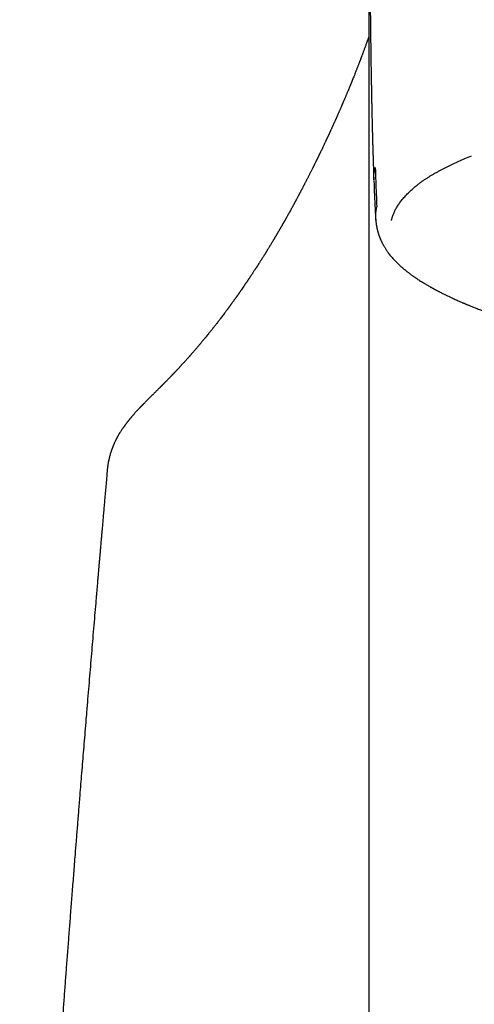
# Model space of a CAD drawing. Header units: millimetres. Extents: x 8 to 793, y 12 to 538.
# Tile 17 of 25: x 385 to 398, y 491 to 518. Entities that reach past the tile are written whole.
import ezdxf

# ---------------------------------------------------------------- set-up
doc = ezdxf.new("R2010")
doc.units = ezdxf.units.MM

msp = doc.modelspace()

# ---------------------------------------------------------------- linework, layer by layer
at = {"color": 7, "linetype": 'Continuous', "lineweight": 30}
for p, q in [((394.791, 513.094), (394.791, 509.646)), ((394.791, 509.646), (394.791, 447.457)), ((387.667, 505.685), (387.667, 505.682))]:
    msp.add_line(p, q, dxfattribs=at)
for points, knots in [([(394.803, 523.318), (394.803, 523.317), (394.803, 523.313), (394.803, 523.305), (394.803, 523.296), (394.803, 523.287), (394.803, 523.275), (394.802, 523.262), (394.802, 523.246), (394.802, 523.228), (394.802, 523.205), (394.802, 523.179), (394.802, 523.15), (394.802, 523.12), (394.802, 523.092), (394.801, 523.067), (394.801, 523.044), (394.801, 523.018), (394.801, 522.986), (394.801, 522.95), (394.801, 522.911), (394.801, 522.87), (394.801, 522.826), (394.801, 522.777), (394.801, 522.725), (394.8, 522.672), (394.8, 522.621), (394.8, 522.569), (394.8, 522.518), (394.801, 522.469), (394.801, 522.423), (394.801, 522.379), (394.801, 522.338), (394.801, 522.303), (394.801, 522.27), (394.801, 522.239), (394.801, 522.205), (394.801, 522.167), (394.801, 522.125), (394.801, 522.078), (394.802, 522.024), (394.802, 521.966), (394.802, 521.906), (394.802, 521.85), (394.803, 521.797), (394.803, 521.744), (394.803, 521.691), (394.803, 521.638), (394.804, 521.585), (394.804, 521.535), (394.804, 521.483), (394.805, 521.428), (394.805, 521.372), (394.805, 521.319), (394.806, 521.272), (394.806, 521.231), (394.806, 521.191), (394.806, 521.15), (394.807, 521.101), (394.807, 521.052), (394.807, 521.005), (394.808, 520.966), (394.808, 520.932), (394.808, 520.901), (394.809, 520.869), (394.809, 520.833), (394.809, 520.784), (394.81, 520.724), (394.81, 520.659), (394.811, 520.6), (394.811, 520.544), (394.812, 520.489), (394.812, 520.434), (394.812, 520.375), (394.813, 520.312), (394.814, 520.241), (394.814, 520.166), (394.815, 520.093), (394.815, 520.023), (394.816, 519.954), (394.817, 519.888), (394.817, 519.826), (394.818, 519.77), (394.818, 519.717), (394.818, 519.667), (394.819, 519.618), (394.819, 519.573), (394.82, 519.528), (394.82, 519.48), (394.82, 519.43), (394.821, 519.382), (394.821, 519.339), (394.822, 519.301), (394.822, 519.263), (394.822, 519.222), (394.823, 519.176), (394.823, 519.128), (394.824, 519.084), (394.824, 519.046), (394.824, 519.016), (394.825, 518.987), (394.825, 518.957), (394.825, 518.925), (394.825, 518.884), (394.826, 518.835), (394.826, 518.782), (394.827, 518.732), (394.827, 518.69), (394.828, 518.659), (394.828, 518.635), (394.828, 518.613), (394.828, 518.588), (394.829, 518.555), (394.829, 518.514), (394.83, 518.465), (394.83, 518.412), (394.831, 518.356), (394.831, 518.301), (394.832, 518.249), (394.832, 518.204), (394.833, 518.168), (394.833, 518.135), (394.833, 518.101), (394.834, 518.062), (394.834, 518.022), (394.835, 517.981), (394.835, 517.941), (394.836, 517.902), (394.836, 517.867), (394.836, 517.829), (394.837, 517.785), (394.838, 517.736), (394.838, 517.686), (394.839, 517.635), (394.839, 517.585), (394.84, 517.536), (394.84, 517.496), (394.841, 517.464), (394.841, 517.44), (394.841, 517.416), (394.842, 517.393), (394.842, 517.368), (394.842, 517.339), (394.843, 517.305), (394.843, 517.27), (394.844, 517.237), (394.844, 517.207), (394.845, 517.177), (394.845, 517.147), (394.845, 517.118), (394.846, 517.09), (394.846, 517.059), (394.847, 517.022), (394.847, 516.979), (394.848, 516.934), (394.849, 516.887), (394.849, 516.842), (394.85, 516.799), (394.851, 516.76), (394.851, 516.723), (394.852, 516.672), (394.853, 516.604), (394.854, 516.521), (394.856, 516.453), (394.857, 516.401), (394.857, 516.365), (394.858, 516.327), (394.858, 516.289), (394.859, 516.252), (394.86, 516.218), (394.86, 516.191), (394.861, 516.171), (394.861, 516.155), (394.861, 516.141), (394.861, 516.124), (394.862, 516.102), (394.862, 516.074), (394.863, 516.039), (394.864, 516), (394.865, 515.952), (394.866, 515.898), (394.867, 515.838), (394.868, 515.777), (394.869, 515.716), (394.871, 515.653), (394.872, 515.59), (394.873, 515.536), (394.874, 515.491), (394.875, 515.457), (394.875, 515.429), (394.876, 515.402), (394.877, 515.373), (394.877, 515.341), (394.879, 515.276), (394.881, 515.177), (394.885, 515.04), (394.887, 514.925), (394.89, 514.835), (394.891, 514.771), (394.893, 514.707), (394.895, 514.644), (394.896, 514.586), (394.898, 514.534), (394.899, 514.488), (394.9, 514.45), (394.901, 514.424), (394.902, 514.405), (394.902, 514.388), (394.903, 514.361), (394.904, 514.321), (394.906, 514.27), (394.907, 514.211), (394.909, 514.144), (394.912, 514.068), (394.914, 513.984), (394.918, 513.891), (394.921, 513.789), (394.924, 513.685), (394.927, 513.614), (394.928, 513.58)], [0, 0, 0, 0, 0.000173, 0.001078, 0.002637, 0.004169, 0.005556, 0.008251, 0.010525, 0.01324, 0.016975, 0.021139, 0.025731, 0.030818, 0.035281, 0.039077, 0.04244, 0.045913, 0.05131, 0.056907, 0.062694, 0.068853, 0.075529, 0.082581, 0.090713, 0.098443, 0.105936, 0.113293, 0.121121, 0.127679, 0.13448, 0.14075, 0.14635, 0.151335, 0.155666, 0.15987, 0.164357, 0.16949, 0.17527, 0.181696, 0.188356, 0.19688, 0.204662, 0.211703, 0.218586, 0.225028, 0.231747, 0.238545, 0.244999, 0.251097, 0.257118, 0.26373, 0.270958, 0.277061, 0.282538, 0.287328, 0.29152, 0.296198, 0.301689, 0.307991, 0.312948, 0.317346, 0.321184, 0.324464, 0.327653, 0.331577, 0.336251, 0.343881, 0.35086, 0.357123, 0.362853, 0.368554, 0.374347, 0.380279, 0.386668, 0.394016, 0.401865, 0.409383, 0.416222, 0.422761, 0.429776, 0.435822, 0.441225, 0.446146, 0.451193, 0.455823, 0.460165, 0.464384, 0.468835, 0.47386, 0.478642, 0.482791, 0.486148, 0.489499, 0.493434, 0.497829, 0.502429, 0.507139, 0.510373, 0.513073, 0.515658, 0.518399, 0.521393, 0.524707, 0.530053, 0.534978, 0.539542, 0.544042, 0.546467, 0.548423, 0.55044, 0.552758, 0.555376, 0.559577, 0.564123, 0.56897, 0.574121, 0.579518, 0.584317, 0.588262, 0.591784, 0.594297, 0.597417, 0.601158, 0.604904, 0.60834, 0.612369, 0.615867, 0.618835, 0.622127, 0.626236, 0.630726, 0.635318, 0.63998, 0.644529, 0.64894, 0.653123, 0.655434, 0.65764, 0.659748, 0.661762, 0.663894, 0.666581, 0.669634, 0.672976, 0.676003, 0.67868, 0.681008, 0.684118, 0.686702, 0.688927, 0.691631, 0.694961, 0.698881, 0.703094, 0.707154, 0.711395, 0.715291, 0.718584, 0.721824, 0.725198, 0.732473, 0.739884, 0.747491, 0.750628, 0.75386, 0.757186, 0.760606, 0.764093, 0.767138, 0.769546, 0.771318, 0.772471, 0.773643, 0.775149, 0.776988, 0.779585, 0.782645, 0.786168, 0.790089, 0.79531, 0.800616, 0.806005, 0.811479, 0.817037, 0.822678, 0.828036, 0.831593, 0.834567, 0.83696, 0.839142, 0.841674, 0.844563, 0.84771, 0.858871, 0.870877, 0.883902, 0.889304, 0.894867, 0.90059, 0.906341, 0.911487, 0.915944, 0.920174, 0.923517, 0.925973, 0.927059, 0.928566, 0.930516, 0.93427, 0.939019, 0.944117, 0.950013, 0.956706, 0.964194, 0.972476, 0.981384, 0.991055, 1, 1, 1, 1]), ([(394.791, 522.625), (394.791, 522.528), (394.791, 522.321), (394.791, 521.992), (394.791, 521.639), (394.791, 521.277), (394.791, 520.905), (394.791, 520.525), (394.791, 520.123), (394.791, 519.698), (394.791, 519.249), (394.791, 518.789), (394.791, 518.319), (394.791, 517.838), (394.791, 517.347), (394.791, 516.846), (394.791, 516.335), (394.791, 515.813), (394.791, 515.285), (394.791, 514.749), (394.791, 514.208), (394.791, 513.657), (394.791, 513.282), (394.791, 513.095)], [0, 0, 0, 0, 0.039058, 0.0841297, 0.1292008, 0.1742715, 0.2193418, 0.264412, 0.3094821, 0.3590593, 0.4086365, 0.4582138, 0.5077913, 0.5573688, 0.6069463, 0.6565236, 0.7061006, 0.755677, 0.8052526, 0.8539418, 0.9026297, 0.9513159, 1, 1, 1, 1]), ([(394.791, 517.48), (394.791, 517.479), (394.788, 517.472), (394.783, 517.457), (394.775, 517.434), (394.763, 517.403), (394.749, 517.362), (394.732, 517.314), (394.715, 517.269), (394.7, 517.227), (394.685, 517.187), (394.67, 517.147), (394.656, 517.109), (394.643, 517.072), (394.629, 517.037), (394.617, 517.004), (394.606, 516.974), (394.596, 516.948), (394.587, 516.925), (394.579, 516.902), (394.57, 516.88), (394.561, 516.857), (394.552, 516.832), (394.542, 516.806), (394.532, 516.779), (394.52, 516.749), (394.508, 516.718), (394.496, 516.686), (394.483, 516.654), (394.47, 516.62), (394.456, 516.584), (394.441, 516.544), (394.424, 516.502), (394.407, 516.458), (394.389, 516.414), (394.373, 516.375), (394.361, 516.344), (394.352, 516.321), (394.343, 516.3), (394.336, 516.281), (394.329, 516.264), (394.322, 516.249), (394.318, 516.237), (394.314, 516.227), (394.311, 516.22), (394.309, 516.214), (394.306, 516.209), (394.304, 516.203), (394.301, 516.196), (394.297, 516.187), (394.293, 516.175), (394.287, 516.162), (394.281, 516.147), (394.274, 516.13), (394.266, 516.111), (394.258, 516.09), (394.249, 516.068), (394.239, 516.045), (394.23, 516.023), (394.219, 515.996), (394.205, 515.964), (394.19, 515.928), (394.176, 515.894), (394.163, 515.862), (394.15, 515.832), (394.138, 515.803), (394.126, 515.777), (394.116, 515.752), (394.101, 515.717), (394.082, 515.672), (394.059, 515.618), (394.04, 515.574), (394.024, 515.538), (394.012, 515.511), (394, 515.484), (393.989, 515.458), (393.978, 515.432), (393.967, 515.407), (393.955, 515.38), (393.943, 515.354), (393.932, 515.327), (393.921, 515.302), (393.909, 515.277), (393.899, 515.253), (393.887, 515.227), (393.875, 515.2), (393.863, 515.173), (393.852, 515.149), (393.842, 515.127), (393.834, 515.108), (393.825, 515.089), (393.815, 515.067), (393.805, 515.045), (393.795, 515.022), (393.783, 514.998), (393.772, 514.972), (393.761, 514.949), (393.752, 514.93), (393.745, 514.914), (393.738, 514.899), (393.732, 514.886), (393.726, 514.873), (393.721, 514.861), (393.716, 514.85), (393.711, 514.84), (393.707, 514.831), (393.703, 514.823), (393.7, 514.817), (393.697, 514.81), (393.694, 514.802), (393.689, 514.793), (393.684, 514.782), (393.678, 514.769), (393.671, 514.754), (393.664, 514.739), (393.656, 514.722), (393.648, 514.704), (393.639, 514.685), (393.629, 514.665), (393.617, 514.639), (393.603, 514.608), (393.586, 514.572), (393.568, 514.534), (393.549, 514.494), (393.529, 514.453), (393.509, 514.411), (393.489, 514.369), (393.472, 514.335), (393.46, 514.309), (393.451, 514.291), (393.443, 514.274), (393.435, 514.258), (393.428, 514.244), (393.422, 514.231), (393.416, 514.219), (393.412, 514.21), (393.408, 514.202), (393.405, 514.196), (393.403, 514.191), (393.4, 514.185), (393.396, 514.177), (393.391, 514.167), (393.385, 514.155), (393.378, 514.142), (393.371, 514.127), (393.363, 514.111), (393.355, 514.094), (393.345, 514.075), (393.336, 514.055), (393.325, 514.034), (393.315, 514.014), (393.305, 513.992), (393.294, 513.971), (393.284, 513.95), (393.274, 513.93), (393.261, 513.905), (393.246, 513.875), (393.229, 513.841), (393.212, 513.808), (393.196, 513.776), (393.18, 513.744), (393.165, 513.714), (393.15, 513.685), (393.136, 513.657), (393.121, 513.628), (393.106, 513.599), (393.092, 513.571), (393.077, 513.542), (393.063, 513.515), (393.05, 513.489), (393.037, 513.465), (393.025, 513.442), (393.012, 513.418), (392.999, 513.391), (392.983, 513.362), (392.97, 513.335), (392.958, 513.313), (392.948, 513.294), (392.937, 513.274), (392.927, 513.254), (392.916, 513.233), (392.904, 513.212), (392.892, 513.189), (392.88, 513.165), (392.866, 513.14), (392.852, 513.114), (392.838, 513.086), (392.824, 513.062), (392.813, 513.041), (392.805, 513.025), (392.797, 513.011), (392.79, 512.998), (392.784, 512.987), (392.779, 512.977), (392.774, 512.969), (392.77, 512.961), (392.765, 512.952), (392.76, 512.942), (392.754, 512.932), (392.747, 512.918), (392.739, 512.903), (392.729, 512.884), (392.718, 512.864), (392.706, 512.842), (392.693, 512.819), (392.68, 512.796), (392.663, 512.765), (392.641, 512.725), (392.615, 512.677), (392.589, 512.632), (392.569, 512.595), (392.552, 512.566), (392.541, 512.545), (392.53, 512.526), (392.519, 512.507), (392.51, 512.491), (392.503, 512.478), (392.497, 512.468), (392.494, 512.462), (392.49, 512.456), (392.487, 512.45), (392.484, 512.445), (392.48, 512.439), (392.476, 512.431), (392.47, 512.42), (392.463, 512.407), (392.454, 512.393), (392.444, 512.376), (392.434, 512.357), (392.422, 512.337), (392.411, 512.317), (392.4, 512.298), (392.389, 512.279), (392.379, 512.262), (392.367, 512.241), (392.353, 512.218), (392.339, 512.193), (392.325, 512.169), (392.312, 512.147), (392.3, 512.127), (392.289, 512.107), (392.277, 512.087), (392.264, 512.065), (392.251, 512.043), (392.239, 512.023), (392.228, 512.005), (392.219, 511.99), (392.21, 511.975), (392.2, 511.959), (392.19, 511.94), (392.178, 511.92), (392.162, 511.894), (392.143, 511.863), (392.121, 511.827), (392.101, 511.794), (392.083, 511.764), (392.067, 511.737), (392.051, 511.711), (392.035, 511.686), (392.022, 511.665), (392.012, 511.648), (392.004, 511.635), (391.996, 511.622), (391.988, 511.61), (391.981, 511.597), (391.972, 511.583), (391.961, 511.566), (391.949, 511.546), (391.935, 511.525), (391.92, 511.501), (391.905, 511.476), (391.889, 511.451), (391.874, 511.427), (391.858, 511.402), (391.842, 511.378), (391.827, 511.353), (391.812, 511.33), (391.798, 511.307), (391.784, 511.286), (391.771, 511.267), (391.762, 511.252), (391.754, 511.24), (391.749, 511.232), (391.743, 511.223), (391.737, 511.213), (391.729, 511.201), (391.721, 511.188), (391.71, 511.172), (391.699, 511.154), (391.686, 511.135), (391.671, 511.112), (391.655, 511.087), (391.637, 511.06), (391.62, 511.034), (391.603, 511.009), (391.588, 510.986), (391.574, 510.965), (391.561, 510.945), (391.549, 510.927), (391.538, 510.91), (391.527, 510.895), (391.516, 510.879), (391.506, 510.863), (391.496, 510.848), (391.487, 510.836), (391.481, 510.826), (391.476, 510.818), (391.47, 510.809), (391.462, 510.798), (391.453, 510.785), (391.442, 510.769), (391.431, 510.752), (391.418, 510.733), (391.405, 510.714), (391.383, 510.683), (391.353, 510.639), (391.322, 510.594), (391.299, 510.561), (391.284, 510.54), (391.27, 510.519), (391.258, 510.502), (391.247, 510.487), (391.238, 510.474), (391.23, 510.462), (391.222, 510.451), (391.215, 510.441), (391.209, 510.432), (391.202, 510.423), (391.195, 510.412), (391.185, 510.399), (391.174, 510.384), (391.162, 510.366), (391.149, 510.347), (391.134, 510.328), (391.119, 510.307), (391.104, 510.285), (391.088, 510.263), (391.071, 510.239), (391.055, 510.218), (391.041, 510.198), (391.029, 510.182), (391.018, 510.167), (391.008, 510.153), (390.999, 510.141), (390.991, 510.129), (390.982, 510.117), (390.972, 510.104), (390.962, 510.09), (390.951, 510.075), (390.936, 510.055), (390.919, 510.031), (390.898, 510.004), (390.873, 509.969), (390.842, 509.928), (390.806, 509.881), (390.772, 509.836), (390.741, 509.795), (390.711, 509.756), (390.681, 509.717), (390.651, 509.678), (390.621, 509.64), (390.592, 509.603), (390.567, 509.572), (390.547, 509.546), (390.531, 509.526), (390.514, 509.504), (390.496, 509.482), (390.478, 509.459), (390.46, 509.438), (390.444, 509.417), (390.428, 509.398), (390.414, 509.379), (390.4, 509.362), (390.387, 509.347), (390.377, 509.334), (390.367, 509.322), (390.358, 509.311), (390.349, 509.3), (390.339, 509.288), (390.328, 509.275), (390.315, 509.26), (390.301, 509.241), (390.283, 509.22), (390.264, 509.198), (390.244, 509.174), (390.223, 509.148), (390.199, 509.12), (390.174, 509.091), (390.148, 509.06), (390.122, 509.029), (390.094, 508.997), (390.069, 508.967), (390.045, 508.94), (390.024, 508.916), (390.005, 508.894), (389.988, 508.873), (389.971, 508.855), (389.956, 508.837), (389.941, 508.82), (389.927, 508.804), (389.912, 508.788), (389.897, 508.771), (389.88, 508.752), (389.863, 508.732), (389.844, 508.711), (389.825, 508.69), (389.805, 508.668), (389.786, 508.647), (389.767, 508.626), (389.748, 508.605), (389.729, 508.584), (389.71, 508.564), (389.693, 508.545), (389.676, 508.527), (389.661, 508.51), (389.646, 508.494), (389.631, 508.478), (389.615, 508.461), (389.599, 508.443), (389.581, 508.425), (389.565, 508.408), (389.552, 508.394), (389.542, 508.383), (389.531, 508.371), (389.519, 508.36), (389.508, 508.347), (389.496, 508.335), (389.485, 508.323), (389.475, 508.312), (389.465, 508.303), (389.457, 508.294), (389.45, 508.286), (389.444, 508.28), (389.438, 508.275), (389.433, 508.269), (389.426, 508.262), (389.418, 508.254), (389.409, 508.244), (389.399, 508.233), (389.387, 508.221), (389.368, 508.201), (389.343, 508.175), (389.31, 508.142), (389.277, 508.108), (389.251, 508.081), (389.231, 508.061), (389.218, 508.048), (389.206, 508.035), (389.194, 508.024), (389.183, 508.012), (389.172, 508.001), (389.163, 507.992), (389.156, 507.985), (389.149, 507.978), (389.142, 507.971), (389.133, 507.962), (389.123, 507.951), (389.11, 507.939), (389.096, 507.925), (389.081, 507.909), (389.063, 507.892), (389.044, 507.872), (389.023, 507.851), (389.001, 507.829), (388.978, 507.807), (388.956, 507.785), (388.906, 507.735), (388.828, 507.657), (388.748, 507.578), (388.699, 507.528), (388.68, 507.509), (388.663, 507.492), (388.648, 507.477), (388.635, 507.463), (388.624, 507.452), (388.614, 507.442), (388.606, 507.434), (388.601, 507.428), (388.596, 507.423), (388.591, 507.418), (388.584, 507.411), (388.575, 507.402), (388.566, 507.393), (388.556, 507.382), (388.546, 507.371), (388.535, 507.36), (388.525, 507.349), (388.513, 507.336), (388.5, 507.323), (388.485, 507.307), (388.47, 507.291), (388.455, 507.275), (388.439, 507.256), (388.422, 507.237), (388.404, 507.218), (388.388, 507.199), (388.374, 507.183), (388.362, 507.17), (388.351, 507.157), (388.338, 507.142), (388.324, 507.125), (388.31, 507.108), (388.297, 507.092), (388.286, 507.079), (388.276, 507.067), (388.268, 507.056), (388.26, 507.047), (388.253, 507.038), (388.246, 507.029), (388.238, 507.02), (388.231, 507.01), (388.222, 506.999), (388.213, 506.987), (388.203, 506.974), (388.191, 506.959), (388.18, 506.944), (388.168, 506.928), (388.158, 506.915), (388.149, 506.903), (388.141, 506.892), (388.133, 506.881), (388.123, 506.868), (388.112, 506.853), (388.101, 506.836), (388.09, 506.821), (388.083, 506.81), (388.08, 506.806)], [0, 0, 0, 0, 0.000063, 0.002258, 0.004428, 0.006574, 0.011539, 0.01637, 0.020571, 0.024666, 0.028655, 0.03252, 0.036283, 0.03987, 0.043282, 0.046517, 0.049577, 0.051889, 0.054155, 0.056376, 0.058551, 0.060749, 0.063111, 0.065639, 0.068333, 0.071195, 0.074223, 0.077336, 0.080528, 0.083794, 0.087137, 0.091162, 0.095292, 0.099526, 0.103864, 0.108306, 0.11072, 0.112946, 0.114986, 0.116839, 0.118506, 0.119985, 0.121278, 0.122022, 0.122686, 0.12327, 0.123775, 0.124305, 0.12496, 0.125892, 0.126996, 0.128274, 0.129724, 0.131382, 0.133221, 0.135239, 0.137435, 0.139659, 0.14183, 0.143947, 0.147586, 0.151054, 0.154351, 0.157477, 0.160433, 0.163169, 0.165741, 0.168148, 0.170463, 0.175851, 0.181065, 0.186104, 0.188751, 0.191397, 0.194044, 0.196703, 0.198942, 0.201361, 0.203961, 0.206742, 0.209097, 0.211564, 0.214015, 0.216373, 0.218638, 0.221464, 0.224132, 0.226641, 0.22845, 0.230247, 0.232162, 0.234197, 0.236353, 0.238587, 0.240936, 0.243402, 0.245984, 0.247511, 0.249037, 0.250466, 0.251792, 0.253016, 0.254138, 0.255158, 0.256163, 0.257043, 0.2578, 0.258434, 0.258944, 0.259727, 0.260656, 0.261735, 0.262964, 0.264344, 0.265874, 0.267453, 0.269167, 0.271013, 0.272994, 0.275107, 0.278447, 0.28194, 0.285586, 0.289385, 0.293336, 0.29744, 0.301441, 0.305577, 0.307238, 0.308921, 0.310602, 0.312155, 0.313558, 0.314812, 0.315916, 0.31687, 0.317516, 0.318069, 0.318529, 0.318945, 0.319806, 0.320808, 0.32195, 0.323234, 0.324658, 0.326194, 0.327865, 0.329672, 0.331615, 0.333535, 0.33557, 0.337641, 0.33967, 0.341658, 0.343604, 0.34551, 0.348896, 0.352143, 0.355252, 0.358429, 0.361446, 0.364305, 0.367053, 0.369795, 0.372535, 0.375272, 0.378006, 0.380736, 0.383376, 0.385831, 0.388151, 0.390336, 0.39247, 0.395184, 0.398001, 0.400921, 0.40269, 0.404494, 0.406374, 0.4084, 0.410335, 0.412388, 0.414559, 0.416849, 0.419257, 0.421783, 0.424427, 0.427182, 0.428855, 0.43038, 0.431755, 0.432981, 0.434057, 0.434985, 0.435763, 0.436501, 0.437323, 0.43825, 0.439282, 0.440418, 0.44202, 0.443793, 0.445735, 0.447849, 0.4501, 0.452333, 0.454528, 0.459277, 0.463836, 0.468205, 0.472382, 0.474494, 0.476522, 0.478409, 0.480154, 0.481756, 0.483216, 0.483866, 0.484484, 0.485068, 0.48562, 0.486139, 0.486695, 0.48735, 0.488414, 0.489665, 0.491104, 0.492731, 0.494584, 0.496545, 0.49845, 0.500295, 0.502082, 0.503809, 0.505478, 0.508054, 0.510476, 0.512742, 0.514854, 0.516812, 0.518666, 0.520436, 0.522731, 0.524867, 0.526843, 0.528659, 0.529898, 0.53131, 0.532895, 0.534653, 0.536585, 0.538689, 0.542192, 0.545664, 0.549096, 0.551691, 0.554262, 0.556809, 0.559238, 0.561492, 0.562873, 0.56418, 0.565412, 0.566569, 0.567688, 0.568893, 0.570652, 0.57258, 0.574676, 0.57694, 0.579364, 0.581797, 0.584183, 0.586522, 0.588899, 0.591224, 0.5935, 0.595707, 0.597749, 0.599613, 0.6013, 0.602097, 0.602866, 0.603729, 0.604706, 0.605799, 0.607006, 0.608576, 0.610306, 0.612193, 0.614098, 0.616871, 0.619505, 0.622001, 0.624359, 0.626579, 0.62866, 0.630496, 0.63221, 0.633823, 0.635346, 0.636781, 0.638368, 0.639829, 0.641163, 0.641891, 0.642616, 0.643463, 0.644437, 0.645765, 0.647274, 0.648964, 0.650794, 0.652626, 0.654452, 0.659888, 0.665264, 0.667359, 0.669423, 0.671352, 0.673131, 0.674462, 0.675696, 0.676831, 0.677868, 0.678807, 0.679648, 0.680482, 0.681422, 0.682754, 0.684253, 0.68592, 0.68774, 0.68965, 0.69164, 0.693711, 0.695862, 0.698094, 0.700399, 0.702119, 0.703698, 0.705134, 0.706428, 0.70758, 0.708669, 0.709817, 0.711073, 0.712436, 0.713906, 0.715484, 0.718123, 0.720766, 0.723392, 0.728038, 0.732619, 0.737063, 0.740863, 0.744562, 0.748275, 0.752025, 0.755763, 0.759357, 0.762825, 0.764687, 0.766649, 0.76871, 0.770872, 0.773099, 0.775246, 0.77718, 0.779026, 0.780784, 0.782439, 0.783939, 0.785165, 0.786261, 0.787293, 0.78839, 0.789553, 0.790783, 0.79208, 0.793971, 0.795989, 0.798138, 0.800438, 0.802941, 0.805603, 0.808422, 0.811389, 0.814415, 0.817479, 0.820569, 0.823011, 0.825284, 0.827387, 0.829322, 0.831107, 0.832818, 0.834368, 0.835857, 0.837393, 0.839054, 0.840838, 0.842746, 0.844768, 0.846814, 0.848866, 0.850924, 0.852952, 0.854985, 0.857013, 0.858937, 0.860764, 0.86246, 0.864024, 0.865511, 0.867061, 0.868652, 0.870311, 0.872079, 0.87399, 0.875, 0.876045, 0.877127, 0.878244, 0.879398, 0.880582, 0.881697, 0.882705, 0.883645, 0.884468, 0.885173, 0.885761, 0.886231, 0.8867, 0.887354, 0.88813, 0.889026, 0.890043, 0.891181, 0.892426, 0.895435, 0.898495, 0.901607, 0.904771, 0.906028, 0.907248, 0.908366, 0.909383, 0.91055, 0.911545, 0.912367, 0.913017, 0.913568, 0.914222, 0.914991, 0.915968, 0.917083, 0.918336, 0.919728, 0.921258, 0.923032, 0.924946, 0.926883, 0.928817, 0.930748, 0.932676, 0.941735, 0.950749, 0.952468, 0.954043, 0.955475, 0.95676, 0.957801, 0.958722, 0.959523, 0.960204, 0.960571, 0.960894, 0.961298, 0.961841, 0.962525, 0.963202, 0.963976, 0.964836, 0.965677, 0.966472, 0.967221, 0.968306, 0.969279, 0.970205, 0.971265, 0.972366, 0.973571, 0.974853, 0.976034, 0.977078, 0.977758, 0.978558, 0.979484, 0.980537, 0.981632, 0.982611, 0.983468, 0.984203, 0.984818, 0.985386, 0.985949, 0.986508, 0.987053, 0.987604, 0.988257, 0.989035, 0.989835, 0.990735, 0.991722, 0.992654, 0.993485, 0.994215, 0.994844, 0.995408, 0.996302, 0.997191, 0.99812, 0.999213, 1, 1, 1, 1]), ([(395.408, 512.478), (395.415, 512.507), (395.429, 512.565), (395.461, 512.653), (395.5, 512.741), (395.547, 512.828), (395.601, 512.915), (395.667, 513.007), (395.745, 513.103), (395.838, 513.203), (395.94, 513.303), (396.032, 513.384), (396.109, 513.446), (396.167, 513.491), (396.228, 513.536), (396.293, 513.581), (396.361, 513.626), (396.431, 513.67), (396.502, 513.714), (396.575, 513.756), (396.651, 513.799), (396.727, 513.84), (396.823, 513.891), (396.942, 513.951), (397.09, 514.023), (397.247, 514.095), (397.412, 514.168), (397.527, 514.217), (397.586, 514.242)], [0, 0, 0, 0, 0.046739, 0.0936, 0.14061, 0.187792, 0.235174, 0.282174, 0.337182, 0.39217, 0.447178, 0.502242, 0.527192, 0.552349, 0.57772, 0.60331, 0.629127, 0.655176, 0.679955, 0.704951, 0.730168, 0.755084, 0.77837, 0.820704, 0.864019, 0.90833, 0.953652, 1, 1, 1, 1]), ([(394.93, 513.58), (394.929, 513.593), (394.924, 513.656), (394.934, 513.769), (394.956, 513.869), (394.967, 513.92)], [0, 0, 0, 0, 0.1120865, 0.5564585, 1, 1, 1, 1]), ([(394.967, 513.92), (394.972, 513.798), (394.98, 513.558), (394.994, 513.202), (395.005, 512.969), (395.01, 512.854)], [0, 0, 0, 0, 0.342214, 0.675546, 1, 1, 1, 1]), ([(394.93, 513.558), (394.935, 513.43), (394.945, 513.177), (394.962, 512.804), (394.974, 512.559), (394.98, 512.438)], [0, 0, 0, 0, 0.342722, 0.676054, 1, 1, 1, 1]), ([(394.987, 512.516), (394.984, 512.553), (394.974, 512.665), (394.996, 512.778), (395.01, 512.854)], [0, 0, 0, 0, 0.325822, 1, 1, 1, 1]), ([(394.981, 512.517), (394.982, 512.505), (394.983, 512.482), (394.986, 512.45), (394.989, 512.421), (394.992, 512.397), (394.995, 512.375), (394.997, 512.358), (395, 512.344), (395.002, 512.332), (395.004, 512.321), (395.006, 512.31), (395.008, 512.296), (395.011, 512.28), (395.015, 512.261), (395.02, 512.241), (395.025, 512.22), (395.03, 512.2), (395.035, 512.181), (395.04, 512.162), (395.046, 512.144), (395.052, 512.124), (395.058, 512.104), (395.065, 512.084), (395.072, 512.064), (395.079, 512.045), (395.086, 512.025), (395.094, 512.005), (395.103, 511.984), (395.112, 511.961), (395.123, 511.938), (395.134, 511.915), (395.144, 511.893), (395.155, 511.871), (395.166, 511.85), (395.177, 511.828), (395.189, 511.807), (395.202, 511.784), (395.216, 511.759), (395.234, 511.731), (395.251, 511.703), (395.268, 511.677), (395.285, 511.653), (395.306, 511.622), (395.333, 511.585), (395.369, 511.539), (395.407, 511.492), (395.446, 511.447), (395.483, 511.407), (395.518, 511.371), (395.552, 511.335), (395.584, 511.305), (395.612, 511.279), (395.634, 511.258), (395.655, 511.239), (395.674, 511.222), (395.691, 511.207), (395.707, 511.193), (395.724, 511.179), (395.741, 511.165), (395.76, 511.149), (395.781, 511.132), (395.804, 511.113), (395.829, 511.093), (395.856, 511.072), (395.885, 511.051), (395.916, 511.027), (395.947, 511.004), (395.976, 510.983), (396.002, 510.965), (396.024, 510.95), (396.044, 510.936), (396.064, 510.922), (396.085, 510.908), (396.108, 510.893), (396.138, 510.873), (396.178, 510.847), (396.229, 510.815), (396.274, 510.786), (396.312, 510.763), (396.342, 510.745), (396.374, 510.726), (396.406, 510.708), (396.436, 510.69), (396.464, 510.675), (396.487, 510.661), (396.508, 510.65), (396.526, 510.64), (396.541, 510.631), (396.553, 510.625), (396.564, 510.619), (396.574, 510.613), (396.587, 510.606), (396.604, 510.597), (396.624, 510.586), (396.648, 510.574), (396.672, 510.561), (396.695, 510.549), (396.739, 510.526), (396.801, 510.495), (396.881, 510.455), (396.958, 510.418), (397.028, 510.385), (397.091, 510.356), (397.147, 510.33), (397.2, 510.306), (397.248, 510.285), (397.293, 510.266), (397.33, 510.25), (397.361, 510.236), (397.386, 510.226), (397.408, 510.216), (397.427, 510.208), (397.446, 510.2), (397.467, 510.192), (397.492, 510.181), (397.522, 510.169), (397.557, 510.155), (397.597, 510.139), (397.642, 510.12), (397.693, 510.101), (397.747, 510.08), (397.803, 510.058), (397.862, 510.036), (397.92, 510.014), (398.003, 509.983), (398.11, 509.944), (398.242, 509.898), (398.372, 509.854), (398.492, 509.814), (398.6, 509.779), (398.697, 509.749), (398.789, 509.72), (398.876, 509.694), (398.945, 509.673), (398.985, 509.661), (398.998, 509.658)], [0, 0, 0, 0, 0.009845, 0.018705, 0.026576, 0.033458, 0.039349, 0.044249, 0.04796, 0.051085, 0.054207, 0.05734, 0.060486, 0.065207, 0.070269, 0.075788, 0.081763, 0.087603, 0.092674, 0.097774, 0.102814, 0.108286, 0.114039, 0.119693, 0.125134, 0.130463, 0.135786, 0.141812, 0.147577, 0.153941, 0.160832, 0.167507, 0.173773, 0.179644, 0.186207, 0.192411, 0.198294, 0.204412, 0.212239, 0.220657, 0.229048, 0.236813, 0.243951, 0.250766, 0.264115, 0.277929, 0.292311, 0.307643, 0.319842, 0.331099, 0.341939, 0.353597, 0.360647, 0.367588, 0.373864, 0.379473, 0.384413, 0.388891, 0.393453, 0.398602, 0.403889, 0.409421, 0.415855, 0.423302, 0.430204, 0.437795, 0.446073, 0.454521, 0.461974, 0.468389, 0.473767, 0.478537, 0.483234, 0.488323, 0.493803, 0.499673, 0.51033, 0.522083, 0.534931, 0.541368, 0.548048, 0.554971, 0.562137, 0.569047, 0.574678, 0.579689, 0.584081, 0.587854, 0.591008, 0.593542, 0.595501, 0.597332, 0.599996, 0.603494, 0.607825, 0.612757, 0.617655, 0.622483, 0.627241, 0.643663, 0.659193, 0.673832, 0.687581, 0.698549, 0.708874, 0.718418, 0.727104, 0.734932, 0.741903, 0.746779, 0.751127, 0.754947, 0.758238, 0.761172, 0.764696, 0.768958, 0.774018, 0.779941, 0.786725, 0.794371, 0.802878, 0.811685, 0.821168, 0.830666, 0.840045, 0.849304, 0.870161, 0.890429, 0.910106, 0.92919, 0.943765, 0.957841, 0.971028, 0.983299, 0.994653, 1, 1, 1, 1]), ([(388.049, 506.764), (388.044, 506.756), (388.034, 506.74), (388.02, 506.718), (388.008, 506.699), (387.999, 506.683), (387.989, 506.667), (387.979, 506.65), (387.967, 506.629), (387.955, 506.607), (387.945, 506.588), (387.936, 506.573), (387.929, 506.56), (387.922, 506.546), (387.916, 506.533), (387.909, 506.52), (387.901, 506.504), (387.892, 506.487), (387.883, 506.467), (387.873, 506.446), (387.863, 506.424), (387.852, 506.401), (387.843, 506.379), (387.835, 506.359), (387.828, 506.344), (387.823, 506.33), (387.818, 506.319), (387.814, 506.309), (387.81, 506.299), (387.807, 506.289), (387.803, 506.279), (387.799, 506.268), (387.793, 506.252), (387.785, 506.23), (387.776, 506.203), (387.765, 506.172), (387.759, 506.15), (387.755, 506.139)], [0, 0, 0, 0, 0.044406, 0.083286, 0.116637, 0.144465, 0.169944, 0.195679, 0.236589, 0.27473, 0.308021, 0.330449, 0.352263, 0.373927, 0.395443, 0.416826, 0.441071, 0.470436, 0.50091, 0.53502, 0.57063, 0.607447, 0.64305, 0.672796, 0.6973, 0.71656, 0.733412, 0.748964, 0.764738, 0.780738, 0.796964, 0.81483, 0.839204, 0.870513, 0.908766, 0.95397, 1, 1, 1, 1]), ([(388.051, 506.76), (388.057, 506.774), (388.065, 506.791), (388.077, 506.805), (388.079, 506.807)], [0, 0, 0, 0, 0.861089, 1, 1, 1, 1]), ([(387.755, 506.138), (387.752, 506.127), (387.746, 506.108), (387.738, 506.08), (387.732, 506.056), (387.726, 506.036), (387.722, 506.017), (387.717, 505.997), (387.711, 505.973), (387.706, 505.947), (387.701, 505.925), (387.697, 505.905), (387.693, 505.884), (387.689, 505.858), (387.684, 505.829), (387.68, 505.803), (387.677, 505.78), (387.674, 505.76), (387.671, 505.737), (387.668, 505.71), (387.667, 505.692), (387.666, 505.682)], [0, 0, 0, 0, 0.07508, 0.139889, 0.194445, 0.238769, 0.274563, 0.310901, 0.36897, 0.426135, 0.475681, 0.517606, 0.564676, 0.621067, 0.685955, 0.749844, 0.788299, 0.831006, 0.880533, 0.936869, 1, 1, 1, 1]), ([(387.667, 505.685), (387.661, 505.628), (387.65, 505.501), (387.633, 505.309), (387.616, 505.111), (387.6, 504.924), (387.584, 504.747), (387.569, 504.578), (387.555, 504.418), (387.542, 504.266), (387.53, 504.126), (387.519, 503.997), (387.508, 503.879), (387.5, 503.778), (387.492, 503.691), (387.486, 503.618), (387.48, 503.553), (387.475, 503.497), (387.471, 503.448), (387.468, 503.408), (387.465, 503.377), (387.463, 503.35), (387.46, 503.324), (387.458, 503.295), (387.455, 503.261), (387.452, 503.223), (387.447, 503.17), (387.441, 503.101), (387.434, 503.012), (387.425, 502.912), (387.415, 502.801), (387.405, 502.679), (387.394, 502.549), (387.382, 502.415), (387.371, 502.279), (387.353, 502.076), (387.33, 501.801), (387.3, 501.452), (387.271, 501.106), (387.242, 500.762), (387.213, 500.421), (387.184, 500.071), (387.154, 499.712), (387.124, 499.344), (387.094, 498.985), (387.065, 498.639), (387.038, 498.31), (387.012, 497.986), (386.986, 497.668), (386.96, 497.356), (386.936, 497.05), (386.908, 496.715), (386.879, 496.351), (386.848, 495.96), (386.818, 495.581), (386.791, 495.246), (386.768, 494.952), (386.748, 494.699), (386.729, 494.451), (386.71, 494.21), (386.691, 493.974), (386.673, 493.744), (386.651, 493.449), (386.623, 493.085), (386.589, 492.648), (386.556, 492.216), (386.524, 491.79), (386.493, 491.371), (386.461, 490.943), (386.429, 490.506), (386.396, 490.059), (386.364, 489.616), (386.332, 489.176), (386.3, 488.739), (386.269, 488.299), (386.237, 487.856), (386.206, 487.413), (386.161, 486.766), (386.101, 485.916), (386.039, 485.005), (385.986, 484.233), (385.943, 483.602), (385.9, 482.969), (385.857, 482.334), (385.815, 481.7), (385.771, 481.041), (385.725, 480.362), (385.679, 479.664), (385.633, 478.978), (385.589, 478.302), (385.546, 477.637), (385.514, 477.137), (385.492, 476.799), (385.481, 476.619), (385.47, 476.443), (385.459, 476.274), (385.449, 476.115), (385.44, 475.969), (385.432, 475.835), (385.424, 475.715), (385.417, 475.603), (385.411, 475.502), (385.405, 475.411), (385.4, 475.33), (385.396, 475.26), (385.393, 475.208), (385.391, 475.171), (385.389, 475.142), (385.387, 475.105), (385.384, 475.062), (385.381, 475.011), (385.377, 474.952), (385.373, 474.887), (385.368, 474.805), (385.362, 474.707), (385.355, 474.591), (385.348, 474.462), (385.339, 474.321), (385.33, 474.168), (385.321, 474.003), (385.311, 473.831), (385.3, 473.653), (385.29, 473.482), (385.284, 473.368), (385.281, 473.315)], [0, 0, 0, 0, 0.00529, 0.011706, 0.017801, 0.023575, 0.029028, 0.03416, 0.039192, 0.043872, 0.0482, 0.052176, 0.0558, 0.059071, 0.061581, 0.063835, 0.065833, 0.067575, 0.069062, 0.070292, 0.071267, 0.071985, 0.072769, 0.073654, 0.07469, 0.075877, 0.077216, 0.079579, 0.082302, 0.085386, 0.088831, 0.092636, 0.09668, 0.100815, 0.105012, 0.109273, 0.11967, 0.130424, 0.141534, 0.151756, 0.162262, 0.173053, 0.184128, 0.195488, 0.207132, 0.217338, 0.227525, 0.237523, 0.247332, 0.256952, 0.266384, 0.275627, 0.288028, 0.300071, 0.311758, 0.323088, 0.331103, 0.338929, 0.346567, 0.354015, 0.361275, 0.368345, 0.37537, 0.388516, 0.40201, 0.415851, 0.428503, 0.441431, 0.454637, 0.468119, 0.481878, 0.495914, 0.509153, 0.522629, 0.53626, 0.549919, 0.563606, 0.57732, 0.609757, 0.64235, 0.661825, 0.681358, 0.700947, 0.720594, 0.740298, 0.759901, 0.781856, 0.803469, 0.82474, 0.845668, 0.866254, 0.886496, 0.892103, 0.897682, 0.903211, 0.908467, 0.913393, 0.91799, 0.922022, 0.925761, 0.929207, 0.93236, 0.93522, 0.937658, 0.939833, 0.941746, 0.942436, 0.94333, 0.944452, 0.945804, 0.947385, 0.949196, 0.951235, 0.953504, 0.956742, 0.960356, 0.964346, 0.968712, 0.973453, 0.97857, 0.984063, 0.989428, 0.99511, 1, 1, 1, 1])]:
    msp.add_open_spline(points, degree=3, knots=knots, dxfattribs=at)

doc.saveas('drawing.dxf')
